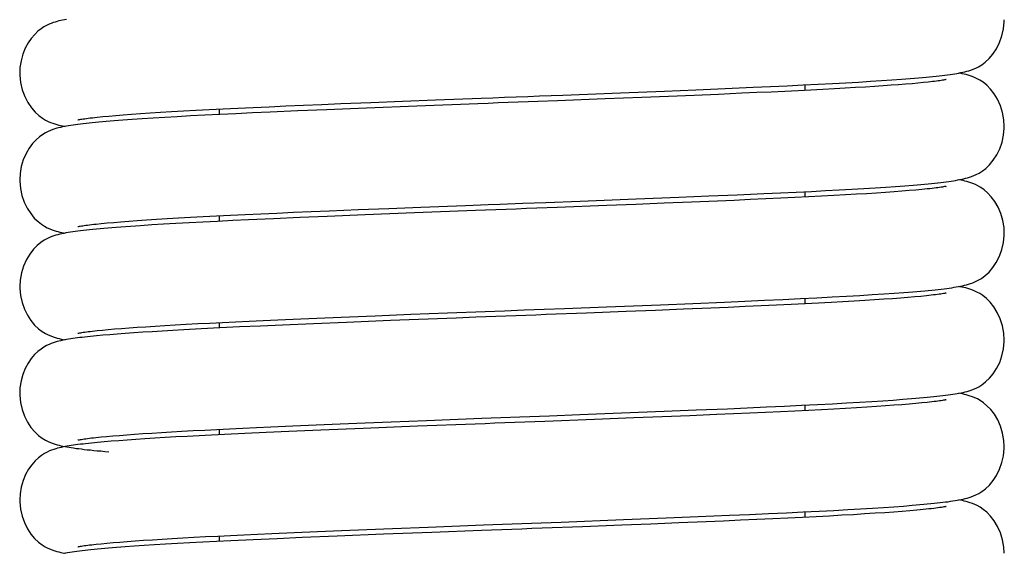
# Model space of a CAD drawing. Extents: x -559 to 3265, y -113 to 867.
# Tile 10 of 69: x 2754 to 2777, y 454 to 467. Entities that reach past the tile are written whole.
import ezdxf

# ---------------------------------------------------------------- set-up
doc = ezdxf.new("R2010")
doc.units = 0
doc.header["$LTSCALE"] = 2
doc.header["$MEASUREMENT"] = 0
doc.layers.get('0').update_dxf_attribs({"linetype": 'CONTINUOUS'})

msp = doc.modelspace()

# ---------------------------------------------------------------- linework, layer by layer
at = {"color": 7, "linetype": 'Continuous'}
for p, q in [((2771.117, 465.109), (2771.501, 465.127)), ((2771.501, 465.127), (2771.867, 465.145)), ((2771.867, 465.145), (2772.214, 465.162)), ((2771.904, 465.147), (2771.904, 465.021)), ((2772.214, 465.162), (2772.542, 465.179)), ((2772.542, 465.179), (2772.851, 465.196)), ((2772.851, 465.196), (2773.143, 465.213)), ((2773.143, 465.213), (2773.416, 465.23)), ((2773.416, 465.23), (2773.672, 465.246)), ((2773.709, 465.125), (2773.511, 465.111)), ((2773.672, 465.246), (2773.91, 465.262)), ((2773.894, 465.138), (2773.709, 465.125)), ((2774.067, 465.15), (2773.894, 465.138)), ((2773.91, 465.262), (2774.132, 465.278)), ((2774.228, 465.163), (2774.067, 465.15)), ((2774.132, 465.278), (2774.337, 465.294)), ((2774.377, 465.175), (2774.228, 465.163)), ((2774.337, 465.294), (2774.434, 465.302)), ((2774.513, 465.188), (2774.377, 465.175)), ((2774.638, 465.199), (2774.513, 465.188)), ((2774.75, 465.211), (2774.638, 465.199)), ((2766.328, 464.913), (2767.652, 464.964)), ((2767.652, 464.964), (2768.666, 465.004)), ((2768.666, 465.004), (2769.389, 465.034)), ((2769.35, 464.906), (2768.762, 464.881)), ((2769.914, 464.929), (2769.35, 464.906)), ((2769.389, 465.034), (2770.072, 465.062)), ((2770.452, 464.953), (2769.914, 464.929)), ((2770.072, 465.062), (2770.713, 465.091)), ((2770.796, 464.968), (2770.452, 464.953)), ((2770.713, 465.091), (2771.117, 465.109)), ((2771.127, 464.983), (2770.796, 464.968)), ((2771.445, 464.998), (2771.127, 464.983)), ((2771.751, 465.013), (2771.445, 464.998)), ((2772.043, 465.028), (2771.751, 465.013)), ((2772.322, 465.042), (2772.043, 465.028)), ((2772.587, 465.056), (2772.322, 465.042)), ((2772.838, 465.07), (2772.587, 465.056)), ((2773.075, 465.084), (2772.838, 465.07)), ((2773.3, 465.098), (2773.075, 465.084)), ((2773.511, 465.111), (2773.3, 465.098)), ((2759.941, 464.662), (2760.345, 464.679)), ((2760.345, 464.679), (2760.767, 464.697)), ((2760.767, 464.697), (2761.207, 464.715)), ((2761.207, 464.715), (2761.9, 464.743)), ((2761.9, 464.743), (2762.631, 464.772)), ((2762.631, 464.772), (2763.393, 464.802)), ((2767.305, 464.824), (2766.203, 464.782)), ((2768.151, 464.857), (2767.305, 464.824)), ((2768.762, 464.881), (2768.151, 464.857)), ((2755.862, 464.429), (2756.02, 464.443)), ((2756.02, 464.443), (2756.193, 464.456)), ((2756.193, 464.456), (2756.383, 464.471)), ((2756.383, 464.471), (2756.589, 464.485)), ((2756.589, 464.485), (2756.812, 464.5)), ((2756.812, 464.5), (2757.051, 464.515)), ((2757.051, 464.515), (2757.306, 464.531)), ((2757.306, 464.531), (2757.579, 464.546)), ((2757.579, 464.546), (2757.867, 464.562)), ((2758.069, 464.447), (2757.741, 464.43)), ((2757.867, 464.562), (2758.172, 464.578)), ((2758.417, 464.465), (2758.069, 464.447)), ((2758.172, 464.578), (2758.493, 464.594)), ((2758.404, 464.59), (2758.404, 464.464)), ((2758.786, 464.483), (2758.417, 464.465)), ((2758.493, 464.594), (2758.83, 464.611)), ((2759.173, 464.501), (2758.786, 464.483)), ((2758.83, 464.611), (2759.184, 464.627)), ((2759.578, 464.519), (2759.173, 464.501)), ((2759.184, 464.627), (2759.554, 464.644)), ((2759.554, 464.644), (2759.941, 464.662)), ((2760.215, 464.547), (2759.578, 464.519)), ((2760.88, 464.575), (2760.215, 464.547)), ((2761.796, 464.612), (2760.88, 464.575)), ((2762.963, 464.658), (2761.796, 464.612)), ((2755.593, 464.403), (2755.72, 464.416)), ((2755.72, 464.416), (2755.862, 464.429)), ((2755.98, 464.317), (2755.796, 464.302)), ((2756.179, 464.333), (2755.98, 464.317)), ((2756.395, 464.348), (2756.179, 464.333)), ((2756.628, 464.364), (2756.395, 464.348)), ((2756.878, 464.38), (2756.628, 464.364)), ((2757.147, 464.396), (2756.878, 464.38)), ((2757.434, 464.413), (2757.147, 464.396)), ((2757.741, 464.43), (2757.434, 464.413)), ((2770.347, 462.613), (2770.958, 462.64)), ((2770.958, 462.64), (2771.342, 462.658)), ((2771.342, 462.658), (2771.708, 462.675)), ((2771.708, 462.675), (2772.055, 462.692)), ((2771.904, 462.685), (2771.904, 462.559)), ((2772.055, 462.692), (2772.384, 462.709)), ((2772.384, 462.709), (2772.696, 462.726)), ((2772.696, 462.726), (2772.989, 462.742)), ((2773.095, 462.624), (2772.841, 462.609)), ((2772.989, 462.742), (2773.266, 462.759)), ((2773.334, 462.638), (2773.095, 462.624)), ((2773.266, 462.759), (2773.526, 462.775)), ((2773.558, 462.653), (2773.334, 462.638)), ((2773.526, 462.775), (2773.769, 462.791)), ((2773.768, 462.667), (2773.558, 462.653)), ((2773.963, 462.681), (2773.768, 462.667)), ((2773.769, 462.791), (2773.996, 462.806)), ((2774.145, 462.695), (2773.963, 462.681)), ((2773.996, 462.806), (2774.207, 462.822)), ((2774.311, 462.708), (2774.145, 462.695)), ((2774.207, 462.822), (2774.402, 462.837)), ((2774.464, 462.721), (2774.311, 462.708)), ((2774.603, 462.734), (2774.464, 462.721)), ((2774.727, 462.747), (2774.603, 462.734)), ((2766.728, 462.467), (2768.018, 462.517)), ((2768.662, 462.416), (2768.011, 462.39)), ((2768.018, 462.517), (2768.999, 462.556)), ((2769.29, 462.441), (2768.662, 462.416)), ((2768.999, 462.556), (2769.694, 462.585)), ((2769.891, 462.467), (2769.29, 462.441)), ((2769.694, 462.585), (2770.347, 462.613)), ((2770.277, 462.483), (2769.891, 462.467)), ((2770.648, 462.5), (2770.277, 462.483)), ((2771.006, 462.516), (2770.648, 462.5)), ((2771.349, 462.532), (2771.006, 462.516)), ((2771.677, 462.548), (2771.349, 462.532)), ((2771.99, 462.563), (2771.677, 462.548)), ((2772.289, 462.579), (2771.99, 462.563)), ((2772.572, 462.594), (2772.289, 462.579)), ((2772.841, 462.609), (2772.572, 462.594)), ((2759.004, 462.157), (2759.36, 462.174)), ((2759.36, 462.174), (2759.731, 462.191)), ((2759.731, 462.191), (2760.119, 462.208)), ((2760.119, 462.208), (2760.524, 462.225)), ((2760.524, 462.225), (2760.946, 462.243)), ((2760.946, 462.243), (2761.611, 462.27)), ((2761.611, 462.27), (2762.316, 462.298)), ((2762.904, 462.194), (2761.766, 462.149)), ((2762.316, 462.298), (2763.054, 462.327)), ((2763.054, 462.327), (2764.08, 462.366)), ((2767.341, 462.364), (2766.192, 462.319)), ((2768.011, 462.39), (2767.341, 462.364)), ((2755.566, 461.938), (2755.686, 461.951)), ((2755.686, 461.951), (2755.821, 461.964)), ((2755.821, 461.964), (2755.972, 461.977)), ((2755.972, 461.977), (2756.137, 461.99)), ((2756.137, 461.99), (2756.319, 462.004)), ((2756.319, 462.004), (2756.516, 462.018)), ((2756.516, 462.018), (2756.729, 462.033)), ((2756.729, 462.033), (2756.958, 462.048)), ((2756.958, 462.048), (2757.203, 462.063)), ((2757.405, 461.949), (2757.117, 461.933)), ((2757.203, 462.063), (2757.464, 462.078)), ((2757.708, 461.966), (2757.405, 461.949)), ((2757.464, 462.078), (2757.74, 462.093)), ((2758.028, 461.983), (2757.708, 461.966)), ((2757.74, 462.093), (2758.033, 462.109)), ((2758.364, 462), (2758.028, 461.983)), ((2758.033, 462.109), (2758.341, 462.125)), ((2758.341, 462.125), (2758.665, 462.141)), ((2758.715, 462.017), (2758.364, 462)), ((2758.404, 462.128), (2758.404, 462.002)), ((2758.665, 462.141), (2759.004, 462.157)), ((2759.081, 462.035), (2758.715, 462.017)), ((2759.656, 462.061), (2759.081, 462.035)), ((2760.26, 462.087), (2759.656, 462.061)), ((2760.891, 462.114), (2760.26, 462.087)), ((2761.766, 462.149), (2760.891, 462.114)), ((2755.932, 461.852), (2755.836, 461.844)), ((2756.356, 461.884), (2756.136, 461.868)), ((2756.593, 461.9), (2756.356, 461.884)), ((2756.847, 461.916), (2756.593, 461.9)), ((2757.117, 461.933), (2756.847, 461.916)), ((2773.966, 460.343), (2774.188, 460.359)), ((2769.326, 460.108), (2770.055, 460.138)), ((2770.055, 460.138), (2770.523, 460.159)), ((2770.523, 460.159), (2770.972, 460.179)), ((2770.972, 460.179), (2771.399, 460.198)), ((2771.399, 460.198), (2771.802, 460.218)), ((2771.802, 460.218), (2772.181, 460.237)), ((2771.904, 460.223), (2771.904, 460.097)), ((2772.181, 460.237), (2772.536, 460.256)), ((2772.509, 460.129), (2772.22, 460.113)), ((2772.783, 460.144), (2772.509, 460.129)), ((2772.536, 460.256), (2772.868, 460.274)), ((2773.042, 460.159), (2772.783, 460.144)), ((2772.868, 460.274), (2773.176, 460.292)), ((2773.285, 460.173), (2773.042, 460.159)), ((2773.176, 460.292), (2773.461, 460.309)), ((2773.513, 460.188), (2773.285, 460.173)), ((2773.461, 460.309), (2773.723, 460.326)), ((2773.727, 460.202), (2773.513, 460.188)), ((2773.723, 460.326), (2773.966, 460.343)), ((2773.926, 460.216), (2773.727, 460.202)), ((2774.111, 460.23), (2773.926, 460.216)), ((2774.282, 460.244), (2774.111, 460.23)), ((2774.438, 460.257), (2774.282, 460.244)), ((2774.58, 460.27), (2774.438, 460.257)), ((2774.708, 460.283), (2774.58, 460.27)), ((2766.367, 459.991), (2767.332, 460.028)), ((2767.788, 459.919), (2766.871, 459.884)), ((2767.332, 460.028), (2768.578, 460.077)), ((2768.46, 459.946), (2767.788, 459.919)), ((2769.111, 459.972), (2768.46, 459.946)), ((2768.578, 460.077), (2769.326, 460.108)), ((2769.738, 459.998), (2769.111, 459.972)), ((2770.139, 460.015), (2769.738, 459.998)), ((2770.526, 460.032), (2770.139, 460.015)), ((2770.898, 460.049), (2770.526, 460.032)), ((2771.253, 460.066), (2770.898, 460.049)), ((2771.592, 460.082), (2771.253, 460.066)), ((2771.914, 460.098), (2771.592, 460.082)), ((2772.22, 460.113), (2771.914, 460.098)), ((2758.478, 459.67), (2758.78, 459.685)), ((2758.78, 459.685), (2759.094, 459.7)), ((2759.094, 459.7), (2759.421, 459.715)), ((2759.421, 459.715), (2759.759, 459.73)), ((2759.759, 459.73), (2760.286, 459.753)), ((2760.286, 459.753), (2760.837, 459.776)), ((2760.837, 459.776), (2761.409, 459.8)), ((2762.351, 459.711), (2761.339, 459.67)), ((2761.409, 459.8), (2762.002, 459.824)), ((2762.002, 459.824), (2762.82, 459.856)), ((2763.869, 459.77), (2762.351, 459.711)), ((2762.82, 459.856), (2763.666, 459.889)), ((2755.588, 459.479), (2755.71, 459.491)), ((2755.71, 459.491), (2755.844, 459.504)), ((2755.844, 459.504), (2755.991, 459.517)), ((2755.991, 459.517), (2756.152, 459.53)), ((2756.152, 459.53), (2756.326, 459.543)), ((2756.326, 459.543), (2756.513, 459.556)), ((2756.513, 459.556), (2756.713, 459.57)), ((2756.86, 459.455), (2756.641, 459.441)), ((2756.713, 459.57), (2756.926, 459.584)), ((2757.09, 459.469), (2756.86, 459.455)), ((2756.926, 459.584), (2757.153, 459.598)), ((2757.332, 459.483), (2757.09, 459.469)), ((2757.153, 459.598), (2757.392, 459.612)), ((2757.585, 459.498), (2757.332, 459.483)), ((2757.392, 459.612), (2757.645, 459.626)), ((2757.987, 459.519), (2757.585, 459.498)), ((2757.645, 459.626), (2757.91, 459.641)), ((2757.91, 459.641), (2758.187, 459.655)), ((2758.415, 459.541), (2757.987, 459.519)), ((2758.187, 459.655), (2758.478, 459.67)), ((2758.404, 459.666), (2758.404, 459.54)), ((2758.87, 459.563), (2758.415, 459.541)), ((2759.352, 459.585), (2758.87, 459.563)), ((2759.86, 459.608), (2759.352, 459.585)), ((2760.577, 459.639), (2759.86, 459.608)), ((2761.339, 459.67), (2760.577, 459.639)), ((2755.573, 459.358), (2755.435, 459.345)), ((2755.723, 459.372), (2755.573, 459.358)), ((2755.883, 459.386), (2755.723, 459.372)), ((2756.055, 459.4), (2755.883, 459.386)), ((2756.239, 459.413), (2756.055, 459.4)), ((2756.434, 459.427), (2756.239, 459.413)), ((2756.641, 459.441), (2756.434, 459.427)), ((2773.448, 457.846), (2773.706, 457.863)), ((2773.706, 457.863), (2773.944, 457.879)), ((2773.944, 457.879), (2774.164, 457.895)), ((2774.164, 457.895), (2774.366, 457.911)), ((2774.366, 457.911), (2774.461, 457.919)), ((2768.665, 457.619), (2769.402, 457.649)), ((2769.402, 457.649), (2770.119, 457.679)), ((2770.119, 457.679), (2770.578, 457.699)), ((2770.578, 457.699), (2771.018, 457.719)), ((2771.018, 457.719), (2771.436, 457.738)), ((2771.436, 457.738), (2771.829, 457.757)), ((2771.992, 457.64), (2771.677, 457.624)), ((2771.829, 457.757), (2772.199, 457.776)), ((2771.904, 457.761), (2771.904, 457.635)), ((2772.291, 457.655), (2771.992, 457.64)), ((2772.199, 457.776), (2772.545, 457.794)), ((2772.574, 457.67), (2772.291, 457.655)), ((2772.545, 457.794), (2772.868, 457.812)), ((2772.842, 457.685), (2772.574, 457.67)), ((2773.095, 457.7), (2772.842, 457.685)), ((2772.868, 457.812), (2773.169, 457.829)), ((2773.333, 457.715), (2773.095, 457.7)), ((2773.169, 457.829), (2773.448, 457.846)), ((2773.557, 457.729), (2773.333, 457.715)), ((2773.766, 457.743), (2773.557, 457.729)), ((2773.96, 457.757), (2773.766, 457.743)), ((2774.141, 457.771), (2773.96, 457.757)), ((2774.308, 457.784), (2774.141, 457.771)), ((2774.461, 457.797), (2774.308, 457.784)), ((2774.6, 457.81), (2774.461, 457.797)), ((2774.725, 457.823), (2774.6, 457.81)), ((2762.365, 457.376), (2763.184, 457.408)), ((2766.716, 457.543), (2767.678, 457.58)), ((2767.96, 457.464), (2767.059, 457.429)), ((2767.678, 457.58), (2768.665, 457.619)), ((2768.618, 457.49), (2767.96, 457.464)), ((2769.255, 457.516), (2768.618, 457.49)), ((2769.867, 457.542), (2769.255, 457.516)), ((2770.259, 457.559), (2769.867, 457.542)), ((2770.636, 457.576), (2770.259, 457.559)), ((2770.999, 457.592), (2770.636, 457.576)), ((2771.346, 457.608), (2770.999, 457.592)), ((2771.677, 457.624), (2771.346, 457.608)), ((2757.802, 457.173), (2758.07, 457.187)), ((2758.07, 457.187), (2758.351, 457.202)), ((2758.351, 457.202), (2758.644, 457.216)), ((2758.404, 457.204), (2758.404, 457.079)), ((2758.644, 457.216), (2758.948, 457.231)), ((2758.948, 457.231), (2759.264, 457.246)), ((2759.264, 457.246), (2759.591, 457.261)), ((2759.591, 457.261), (2760.103, 457.283)), ((2760.745, 457.184), (2760.01, 457.153)), ((2760.103, 457.283), (2760.637, 457.306)), ((2760.637, 457.306), (2761.194, 457.329)), ((2761.724, 457.224), (2760.745, 457.184)), ((2761.194, 457.329), (2761.77, 457.353)), ((2762.979, 457.274), (2761.724, 457.224)), ((2761.77, 457.353), (2762.365, 457.376)), ((2755.563, 457.015), (2755.679, 457.027)), ((2755.679, 457.027), (2755.808, 457.039)), ((2755.808, 457.039), (2755.95, 457.051)), ((2755.95, 457.051), (2756.105, 457.064)), ((2756.28, 456.955), (2756.091, 456.941)), ((2756.105, 457.064), (2756.272, 457.077)), ((2756.272, 457.077), (2756.453, 457.09)), ((2756.48, 456.969), (2756.28, 456.955)), ((2756.453, 457.09), (2756.646, 457.104)), ((2756.693, 456.983), (2756.48, 456.969)), ((2756.646, 457.104), (2756.852, 457.117)), ((2756.918, 456.997), (2756.693, 456.983)), ((2756.852, 457.117), (2757.07, 457.131)), ((2757.155, 457.011), (2756.918, 456.997)), ((2757.07, 457.131), (2757.302, 457.145)), ((2757.404, 457.026), (2757.155, 457.011)), ((2757.302, 457.145), (2757.545, 457.159)), ((2757.665, 457.04), (2757.404, 457.026)), ((2757.545, 457.159), (2757.802, 457.173)), ((2758.08, 457.062), (2757.665, 457.04)), ((2758.522, 457.084), (2758.08, 457.062)), ((2758.991, 457.107), (2758.522, 457.084)), ((2759.487, 457.13), (2758.991, 457.107)), ((2760.01, 457.153), (2759.487, 457.13)), ((2755.598, 456.899), (2755.456, 456.885)), ((2755.75, 456.913), (2755.598, 456.899)), ((2755.915, 456.927), (2755.75, 456.913)), ((2756.091, 456.941), (2755.915, 456.927)), ((2772.896, 455.352), (2773.192, 455.369)), ((2773.192, 455.369), (2773.467, 455.386)), ((2773.467, 455.386), (2773.722, 455.402)), ((2773.722, 455.402), (2773.958, 455.418)), ((2773.958, 455.418), (2774.176, 455.434)), ((2774.176, 455.434), (2774.376, 455.45)), ((2774.376, 455.45), (2774.47, 455.458)), ((2767.721, 455.12), (2768.71, 455.159)), ((2768.71, 455.159), (2769.449, 455.189)), ((2769.449, 455.189), (2770.167, 455.219)), ((2770.167, 455.219), (2770.626, 455.24)), ((2770.626, 455.24), (2771.065, 455.259)), ((2771.165, 455.138), (2770.802, 455.121)), ((2771.065, 455.259), (2771.48, 455.279)), ((2771.515, 455.154), (2771.165, 455.138)), ((2771.48, 455.279), (2771.87, 455.298)), ((2771.848, 455.171), (2771.515, 455.154)), ((2772.167, 455.187), (2771.848, 455.171)), ((2771.87, 455.298), (2772.236, 455.316)), ((2771.904, 455.299), (2771.904, 455.174)), ((2772.47, 455.203), (2772.167, 455.187)), ((2772.236, 455.316), (2772.577, 455.334)), ((2772.757, 455.219), (2772.47, 455.203)), ((2772.577, 455.334), (2772.896, 455.352)), ((2773.029, 455.234), (2772.757, 455.219)), ((2773.284, 455.25), (2773.029, 455.234)), ((2773.524, 455.265), (2773.284, 455.25)), ((2773.749, 455.28), (2773.524, 455.265)), ((2773.957, 455.295), (2773.749, 455.28)), ((2774.149, 455.31), (2773.957, 455.295)), ((2774.326, 455.324), (2774.149, 455.31)), ((2774.487, 455.338), (2774.326, 455.324)), ((2761.805, 454.892), (2762.401, 454.916)), ((2762.401, 454.916), (2763.222, 454.948)), ((2766.29, 455.065), (2767.721, 455.12)), ((2767.687, 454.992), (2766.776, 454.956)), ((2768.354, 455.018), (2767.687, 454.992)), ((2769.002, 455.044), (2768.354, 455.018)), ((2769.629, 455.07), (2769.002, 455.044)), ((2770.032, 455.087), (2769.629, 455.07)), ((2770.424, 455.104), (2770.032, 455.087)), ((2770.802, 455.121), (2770.424, 455.104)), ((2757.085, 454.67), (2757.318, 454.684)), ((2757.318, 454.684), (2757.563, 454.698)), ((2757.563, 454.698), (2757.82, 454.712)), ((2757.82, 454.712), (2758.09, 454.727)), ((2758.09, 454.727), (2758.372, 454.741)), ((2758.372, 454.741), (2758.666, 454.756)), ((2758.404, 454.743), (2758.404, 454.617)), ((2758.666, 454.756), (2758.972, 454.77)), ((2758.972, 454.77), (2759.29, 454.785)), ((2759.739, 454.679), (2759.19, 454.654)), ((2759.29, 454.785), (2759.618, 454.8)), ((2759.618, 454.8), (2760.132, 454.823)), ((2760.315, 454.704), (2759.739, 454.679)), ((2760.132, 454.823), (2760.668, 454.846)), ((2761.123, 454.738), (2760.315, 454.704)), ((2760.668, 454.846), (2761.226, 454.869)), ((2762.189, 454.781), (2761.123, 454.738)), ((2761.226, 454.869), (2761.805, 454.892)), ((2763.303, 454.824), (2762.189, 454.781)), ((2755.569, 454.553), (2755.686, 454.565)), ((2755.85, 454.46), (2755.68, 454.445)), ((2755.686, 454.565), (2755.816, 454.578)), ((2755.816, 454.578), (2755.959, 454.59)), ((2756.034, 454.474), (2755.85, 454.46)), ((2755.959, 454.59), (2756.115, 454.603)), ((2756.232, 454.489), (2756.034, 454.474)), ((2756.115, 454.603), (2756.283, 454.616)), ((2756.444, 454.504), (2756.232, 454.489)), ((2756.283, 454.616), (2756.464, 454.63)), ((2756.671, 454.52), (2756.444, 454.504)), ((2756.464, 454.63), (2756.659, 454.643)), ((2756.659, 454.643), (2756.866, 454.656)), ((2756.913, 454.535), (2756.671, 454.52)), ((2756.866, 454.656), (2757.085, 454.67)), ((2757.169, 454.55), (2756.913, 454.535)), ((2757.44, 454.566), (2757.169, 454.55)), ((2757.727, 454.582), (2757.44, 454.566)), ((2758.027, 454.598), (2757.727, 454.582)), ((2758.342, 454.614), (2758.027, 454.598)), ((2758.671, 454.63), (2758.342, 454.614)), ((2759.19, 454.654), (2758.671, 454.63))]:
    msp.add_line(p, q, dxfattribs=at)
for points in [[(2754.882, 466.657), (2754.837, 466.649), (2754.793, 466.64), (2754.75, 466.631), (2754.707, 466.621), (2754.665, 466.61), (2754.622, 466.597), (2754.577, 466.583), (2754.53, 466.566), (2754.48, 466.545), (2754.424, 466.519), (2754.363, 466.484), (2754.297, 466.441), (2754.226, 466.384), (2754.15, 466.311), (2754.072, 466.22), (2754, 466.114), (2753.934, 465.991), (2753.878, 465.854), (2753.836, 465.705), (2753.811, 465.548), (2753.804, 465.421)], [(2774.434, 465.302), (2774.526, 465.31), (2774.615, 465.317), (2774.7, 465.325), (2774.781, 465.333), (2774.858, 465.341), (2774.932, 465.348), (2775.003, 465.356), (2775.07, 465.364), (2775.134, 465.372), (2775.195, 465.38), (2775.253, 465.388), (2775.308, 465.396), (2775.361, 465.404), (2775.411, 465.412), (2775.459, 465.421), (2775.505, 465.43), (2775.55, 465.44), (2775.594, 465.45), (2775.64, 465.462), (2775.686, 465.475), (2775.734, 465.49), (2775.788, 465.51), (2775.846, 465.535), (2775.909, 465.567), (2775.982, 465.611), (2776.066, 465.674), (2776.155, 465.757), (2776.241, 465.859), (2776.322, 465.981), (2776.393, 466.122), (2776.448, 466.275), (2776.486, 466.437), (2776.503, 466.605), (2776.504, 466.651)], [(2753.804, 465.42), (2753.805, 465.373), (2753.823, 465.201), (2753.862, 465.037), (2753.919, 464.882), (2753.992, 464.74), (2754.074, 464.619), (2754.159, 464.52), (2754.246, 464.44), (2754.327, 464.379), (2754.398, 464.336), (2754.46, 464.305), (2754.516, 464.281), (2754.568, 464.261), (2754.615, 464.246), (2754.66, 464.233), (2754.704, 464.221), (2754.748, 464.211), (2754.792, 464.201), (2754.837, 464.192), (2754.85, 464.19)], [(2776.504, 464.19), (2776.495, 464.34), (2776.464, 464.508), (2776.414, 464.668), (2776.346, 464.816), (2776.269, 464.944), (2776.185, 465.051), (2776.098, 465.139), (2776.016, 465.207), (2775.943, 465.255), (2775.878, 465.29), (2775.819, 465.318), (2775.764, 465.34), (2775.716, 465.357), (2775.669, 465.372), (2775.623, 465.384), (2775.578, 465.395), (2775.533, 465.406), (2775.486, 465.415), (2775.457, 465.421)], [(2775.164, 465.27), (2775.162, 465.269), (2775.154, 465.268), (2775.14, 465.265), (2775.122, 465.261), (2775.101, 465.257), (2775.076, 465.253), (2775.047, 465.249), (2775.014, 465.244), (2774.978, 465.239), (2774.939, 465.233), (2774.896, 465.228), (2774.851, 465.222), (2774.802, 465.217), (2774.75, 465.211)], [(2764.982, 464.862), (2765.52, 464.882), (2765.79, 464.893), (2766.328, 464.913)], [(2765.294, 464.747), (2764.833, 464.73), (2764.601, 464.721), (2764.368, 464.712), (2762.963, 464.658)], [(2763.393, 464.802), (2764.446, 464.842), (2764.713, 464.852), (2764.982, 464.862)], [(2766.203, 464.782), (2765.751, 464.764), (2765.524, 464.756), (2765.294, 464.747)], [(2755.796, 464.302), (2755.71, 464.295), (2755.628, 464.287), (2755.549, 464.28), (2755.474, 464.272), (2755.402, 464.265), (2755.333, 464.257), (2755.268, 464.25), (2755.205, 464.243), (2755.145, 464.235), (2755.089, 464.228), (2755.034, 464.22), (2754.982, 464.212), (2754.932, 464.204), (2754.883, 464.196), (2754.836, 464.187), (2754.791, 464.178), (2754.746, 464.168), (2754.702, 464.158), (2754.658, 464.146), (2754.613, 464.133), (2754.565, 464.117), (2754.516, 464.099), (2754.461, 464.075), (2754.4, 464.044), (2754.334, 464.005), (2754.262, 463.953), (2754.182, 463.883), (2754.1, 463.794), (2754.022, 463.687), (2753.95, 463.563), (2753.888, 463.421), (2753.841, 463.267), (2753.813, 463.105), (2753.804, 462.959)], [(2755.144, 464.341), (2755.145, 464.341), (2755.154, 464.343), (2755.168, 464.346), (2755.187, 464.349), (2755.21, 464.354), (2755.237, 464.358), (2755.268, 464.363), (2755.303, 464.368), (2755.342, 464.374), (2755.385, 464.379), (2755.431, 464.385), (2755.481, 464.391), (2755.535, 464.397), (2755.593, 464.403)], [(2774.402, 462.837), (2774.494, 462.845), (2774.582, 462.853), (2774.667, 462.86), (2774.748, 462.868), (2774.825, 462.875), (2774.899, 462.883), (2774.97, 462.891), (2775.038, 462.898), (2775.102, 462.906), (2775.163, 462.914), (2775.222, 462.921), (2775.278, 462.929), (2775.331, 462.937), (2775.381, 462.945), (2775.43, 462.954), (2775.476, 462.962), (2775.522, 462.972), (2775.566, 462.981), (2775.609, 462.992), (2775.653, 463.004), (2775.699, 463.017), (2775.747, 463.033), (2775.8, 463.054), (2775.858, 463.079), (2775.922, 463.112), (2775.994, 463.157), (2776.077, 463.222), (2776.165, 463.306), (2776.25, 463.409), (2776.329, 463.531), (2776.398, 463.672), (2776.452, 463.824), (2776.487, 463.984), (2776.503, 464.151), (2776.504, 464.19)], [(2753.804, 462.959), (2753.805, 462.924), (2753.82, 462.756), (2753.856, 462.594), (2753.91, 462.441), (2753.98, 462.3), (2754.058, 462.179), (2754.141, 462.077), (2754.227, 461.994), (2754.308, 461.931), (2754.379, 461.886), (2754.441, 461.853), (2754.498, 461.827), (2754.551, 461.806), (2754.597, 461.79), (2754.642, 461.776), (2754.687, 461.764), (2754.729, 461.753), (2754.773, 461.744), (2754.817, 461.734), (2754.85, 461.728)], [(2776.503, 461.728), (2776.497, 461.857), (2776.469, 462.023), (2776.423, 462.18), (2776.36, 462.328), (2776.285, 462.457), (2776.204, 462.567), (2776.119, 462.658), (2776.036, 462.729), (2775.963, 462.781), (2775.897, 462.819), (2775.837, 462.848), (2775.782, 462.872), (2775.733, 462.889), (2775.686, 462.905), (2775.641, 462.918), (2775.597, 462.929), (2775.554, 462.939), (2775.509, 462.949), (2775.463, 462.958), (2775.458, 462.959)], [(2775.156, 462.806), (2775.16, 462.807), (2775.166, 462.809), (2775.164, 462.808), (2775.157, 462.806), (2775.145, 462.804), (2775.127, 462.8), (2775.105, 462.796), (2775.078, 462.792), (2775.048, 462.787), (2775.013, 462.782), (2774.975, 462.776), (2774.932, 462.771), (2774.886, 462.765), (2774.837, 462.759), (2774.784, 462.753), (2774.727, 462.747)], [(2764.08, 462.366), (2764.606, 462.386), (2764.87, 462.396), (2765.401, 462.416)], [(2765.401, 462.416), (2765.668, 462.426), (2765.933, 462.436), (2766.728, 462.467)], [(2766.192, 462.319), (2765.724, 462.302), (2765.489, 462.293), (2765.253, 462.284), (2765.017, 462.275), (2764.781, 462.266), (2764.545, 462.257), (2764.309, 462.248), (2762.904, 462.194)], [(2755.836, 461.844), (2755.745, 461.836), (2755.657, 461.828), (2755.573, 461.82), (2755.493, 461.812), (2755.416, 461.805), (2755.343, 461.797), (2755.274, 461.789), (2755.208, 461.781), (2755.145, 461.773), (2755.085, 461.765), (2755.028, 461.757), (2754.973, 461.749), (2754.921, 461.741), (2754.871, 461.732), (2754.822, 461.723), (2754.776, 461.713), (2754.73, 461.703), (2754.686, 461.692), (2754.64, 461.679), (2754.593, 461.665), (2754.544, 461.648), (2754.49, 461.626), (2754.43, 461.598), (2754.366, 461.563), (2754.293, 461.514), (2754.209, 461.446), (2754.12, 461.355), (2754.036, 461.246), (2753.959, 461.117), (2753.892, 460.969), (2753.843, 460.809), (2753.813, 460.642), (2753.805, 460.497)], [(2755.142, 461.878), (2755.143, 461.879), (2755.15, 461.88), (2755.163, 461.883), (2755.18, 461.886), (2755.201, 461.89), (2755.227, 461.895), (2755.257, 461.899), (2755.29, 461.904), (2755.327, 461.91), (2755.368, 461.915), (2755.412, 461.921), (2755.459, 461.926), (2755.511, 461.932), (2755.566, 461.938)], [(2756.136, 461.868), (2756.032, 461.86), (2755.932, 461.852)], [(2774.393, 460.375), (2774.488, 460.383), (2774.58, 460.391), (2774.668, 460.399), (2774.751, 460.406), (2774.831, 460.414), (2774.907, 460.422), (2774.98, 460.43), (2775.049, 460.438), (2775.114, 460.446), (2775.177, 460.454), (2775.236, 460.462), (2775.292, 460.47), (2775.346, 460.478), (2775.396, 460.486), (2775.445, 460.495), (2775.493, 460.504), (2775.538, 460.513), (2775.583, 460.524), (2775.63, 460.535), (2775.677, 460.549), (2775.726, 460.564), (2775.781, 460.584), (2775.84, 460.609), (2775.903, 460.641), (2775.977, 460.684), (2776.062, 460.747), (2776.151, 460.831), (2776.238, 460.933), (2776.319, 461.054), (2776.391, 461.195), (2776.447, 461.349), (2776.485, 461.51), (2776.502, 461.677), (2776.503, 461.728)], [(2753.805, 460.497), (2753.805, 460.452), (2753.822, 460.286), (2753.859, 460.125), (2753.913, 459.973), (2753.984, 459.832), (2754.063, 459.71), (2754.149, 459.607), (2754.239, 459.523), (2754.323, 459.459), (2754.397, 459.414), (2754.461, 459.382), (2754.519, 459.356), (2754.574, 459.336), (2754.623, 459.32), (2754.67, 459.307), (2754.716, 459.295), (2754.76, 459.285), (2754.805, 459.275), (2754.85, 459.266)], [(2774.188, 460.359), (2774.293, 460.367), (2774.393, 460.375)], [(2776.503, 459.266), (2776.494, 459.421), (2776.462, 459.59), (2776.411, 459.75), (2776.343, 459.899), (2776.264, 460.027), (2776.18, 460.133), (2776.092, 460.221), (2776.009, 460.288), (2775.936, 460.335), (2775.872, 460.37), (2775.812, 460.397), (2775.758, 460.419), (2775.709, 460.436), (2775.662, 460.45), (2775.616, 460.463), (2775.571, 460.474), (2775.526, 460.484), (2775.479, 460.493), (2775.458, 460.497)], [(2775.158, 460.344), (2775.161, 460.345), (2775.166, 460.347), (2775.163, 460.346), (2775.155, 460.344), (2775.142, 460.341), (2775.123, 460.338), (2775.099, 460.333), (2775.072, 460.329), (2775.04, 460.324), (2775.004, 460.319), (2774.964, 460.313), (2774.92, 460.307), (2774.873, 460.302), (2774.821, 460.296), (2774.767, 460.289), (2774.708, 460.283)], [(2763.666, 459.889), (2764.537, 459.922), (2764.759, 459.93), (2764.983, 459.939)], [(2764.983, 459.939), (2765.436, 459.956), (2765.666, 459.964), (2765.897, 459.973), (2766.367, 459.991)], [(2766.871, 459.884), (2765.94, 459.848), (2765.707, 459.839), (2765.474, 459.83), (2765.242, 459.822), (2765.01, 459.813), (2764.779, 459.804), (2764.549, 459.795), (2764.321, 459.787), (2763.869, 459.77)], [(2755.143, 459.417), (2755.145, 459.417), (2755.154, 459.42), (2755.169, 459.423), (2755.188, 459.426), (2755.211, 459.43), (2755.239, 459.435), (2755.27, 459.44), (2755.305, 459.445), (2755.344, 459.45), (2755.386, 459.456), (2755.431, 459.461), (2755.48, 459.467), (2755.533, 459.473), (2755.588, 459.479)], [(2755.435, 459.345), (2755.37, 459.338), (2755.307, 459.331), (2755.247, 459.324), (2755.189, 459.317), (2755.134, 459.31), (2755.081, 459.303), (2755.03, 459.296), (2754.98, 459.288), (2754.932, 459.281), (2754.886, 459.273), (2754.84, 459.264), (2754.796, 459.256), (2754.752, 459.246), (2754.709, 459.236), (2754.666, 459.225), (2754.623, 459.212), (2754.577, 459.198), (2754.53, 459.18), (2754.48, 459.16), (2754.424, 459.133), (2754.363, 459.099), (2754.296, 459.055), (2754.225, 458.999), (2754.149, 458.925), (2754.072, 458.835), (2754, 458.728), (2753.934, 458.606), (2753.878, 458.468), (2753.836, 458.319), (2753.811, 458.162), (2753.805, 458.036)], [(2774.461, 457.919), (2774.552, 457.926), (2774.639, 457.934), (2774.722, 457.942), (2774.801, 457.95), (2774.877, 457.957), (2774.95, 457.965), (2775.019, 457.973), (2775.085, 457.98), (2775.147, 457.988), (2775.207, 457.996), (2775.263, 458.004), (2775.317, 458.012), (2775.368, 458.02), (2775.417, 458.028), (2775.464, 458.037), (2775.51, 458.046), (2775.555, 458.055), (2775.598, 458.066), (2775.644, 458.077), (2775.691, 458.091), (2775.739, 458.107), (2775.793, 458.127), (2775.852, 458.153), (2775.916, 458.186), (2775.989, 458.231), (2776.074, 458.296), (2776.163, 458.381), (2776.248, 458.484), (2776.327, 458.606), (2776.397, 458.747), (2776.45, 458.899), (2776.486, 459.059), (2776.503, 459.225), (2776.503, 459.266)], [(2753.805, 458.035), (2753.805, 457.991), (2753.822, 457.824), (2753.859, 457.663), (2753.914, 457.51), (2753.984, 457.369), (2754.064, 457.248), (2754.15, 457.145), (2754.239, 457.061), (2754.323, 456.997), (2754.396, 456.953), (2754.459, 456.92), (2754.518, 456.895), (2754.572, 456.875), (2754.62, 456.859), (2754.667, 456.846), (2754.712, 456.834), (2754.756, 456.824), (2754.8, 456.814), (2754.846, 456.805)], [(2775.156, 457.882), (2775.16, 457.883), (2775.166, 457.885), (2775.164, 457.885), (2775.157, 457.883), (2775.144, 457.88), (2775.126, 457.877), (2775.104, 457.873), (2775.078, 457.868), (2775.047, 457.863), (2775.012, 457.858), (2774.974, 457.853), (2774.931, 457.847), (2774.885, 457.841), (2774.835, 457.835), (2774.782, 457.829), (2774.725, 457.823)], [(2776.503, 456.805), (2776.495, 456.947), (2776.466, 457.115), (2776.417, 457.274), (2776.351, 457.422), (2776.274, 457.55), (2776.191, 457.659), (2776.104, 457.748), (2776.022, 457.817), (2775.948, 457.866), (2775.883, 457.903), (2775.824, 457.931), (2775.769, 457.953), (2775.72, 457.97), (2775.673, 457.985), (2775.627, 457.998), (2775.583, 458.009), (2775.538, 458.019), (2775.493, 458.029), (2775.458, 458.035)], [(2767.059, 457.429), (2765.911, 457.385), (2765.68, 457.376), (2765.45, 457.368), (2765.219, 457.359), (2764.99, 457.35), (2764.761, 457.342), (2764.533, 457.333), (2764.306, 457.324), (2762.979, 457.274)], [(2763.184, 457.408), (2764.457, 457.457), (2764.674, 457.465), (2764.894, 457.473), (2765.337, 457.49)], [(2765.337, 457.49), (2765.562, 457.499), (2765.789, 457.507), (2766.018, 457.516), (2766.716, 457.543)], [(2755.142, 456.955), (2755.144, 456.955), (2755.151, 456.957), (2755.164, 456.96), (2755.181, 456.963), (2755.203, 456.967), (2755.229, 456.971), (2755.258, 456.976), (2755.291, 456.981), (2755.328, 456.986), (2755.369, 456.992), (2755.412, 456.997), (2755.459, 457.003), (2755.509, 457.009), (2755.563, 457.015)], [(2755.456, 456.885), (2755.389, 456.878), (2755.325, 456.871), (2755.264, 456.864), (2755.205, 456.857), (2755.148, 456.85), (2755.094, 456.843), (2755.042, 456.836), (2754.992, 456.828), (2754.943, 456.821), (2754.896, 456.813), (2754.85, 456.805), (2754.806, 456.796), (2754.762, 456.787), (2754.719, 456.777), (2754.676, 456.766), (2754.634, 456.754), (2754.588, 456.74), (2754.541, 456.723), (2754.492, 456.703), (2754.436, 456.678), (2754.375, 456.645), (2754.309, 456.602), (2754.238, 456.548), (2754.161, 456.476), (2754.082, 456.386), (2754.008, 456.28), (2753.94, 456.157), (2753.882, 456.019), (2753.839, 455.87), (2753.812, 455.711), (2753.805, 455.574)], [(2754.846, 456.805), (2754.893, 456.797), (2754.943, 456.788), (2754.994, 456.78), (2755.048, 456.772), (2755.105, 456.764), (2755.165, 456.757), (2755.228, 456.749), (2755.294, 456.741), (2755.363, 456.733), (2755.436, 456.726), (2755.513, 456.718), (2755.593, 456.71), (2755.677, 456.703), (2755.764, 456.695), (2755.856, 456.687)], [(2774.47, 455.458), (2774.56, 455.465), (2774.646, 455.473), (2774.728, 455.481), (2774.807, 455.488), (2774.883, 455.496), (2774.955, 455.504), (2775.023, 455.511), (2775.089, 455.519), (2775.151, 455.527), (2775.21, 455.534), (2775.266, 455.542), (2775.32, 455.55), (2775.371, 455.558), (2775.419, 455.567), (2775.466, 455.575), (2775.512, 455.584), (2775.556, 455.594), (2775.599, 455.604), (2775.644, 455.616), (2775.691, 455.629), (2775.739, 455.645), (2775.793, 455.665), (2775.851, 455.691), (2775.914, 455.723), (2775.987, 455.768), (2776.071, 455.832), (2776.16, 455.916), (2776.245, 456.019), (2776.325, 456.14), (2776.395, 456.281), (2776.449, 456.434), (2776.486, 456.594), (2776.503, 456.762), (2776.503, 456.805)], [(2753.805, 455.574), (2753.805, 455.531), (2753.822, 455.363), (2753.858, 455.203), (2753.913, 455.05), (2753.983, 454.909), (2754.063, 454.787), (2754.148, 454.685), (2754.236, 454.601), (2754.32, 454.537), (2754.393, 454.493), (2754.456, 454.46), (2754.514, 454.435), (2754.568, 454.415), (2754.616, 454.399), (2754.662, 454.385), (2754.707, 454.374), (2754.75, 454.363), (2754.794, 454.354), (2754.84, 454.345), (2754.85, 454.343)], [(2775.159, 455.421), (2775.162, 455.422), (2775.167, 455.423), (2775.162, 455.422), (2775.152, 455.42), (2775.136, 455.417), (2775.113, 455.412), (2775.086, 455.408), (2775.053, 455.402), (2775.015, 455.397), (2774.973, 455.391), (2774.927, 455.385), (2774.876, 455.378), (2774.821, 455.372), (2774.762, 455.365), (2774.699, 455.359), (2774.633, 455.352), (2774.562, 455.345), (2774.487, 455.338)], [(2776.503, 454.343), (2776.495, 454.488), (2776.465, 454.656), (2776.415, 454.815), (2776.349, 454.963), (2776.272, 455.092), (2776.188, 455.2), (2776.102, 455.289), (2776.019, 455.357), (2775.946, 455.406), (2775.881, 455.442), (2775.822, 455.47), (2775.767, 455.492), (2775.718, 455.509), (2775.672, 455.524), (2775.626, 455.536), (2775.581, 455.548), (2775.537, 455.558), (2775.491, 455.567), (2775.458, 455.574)], [(2763.222, 454.948), (2764.497, 454.997), (2764.715, 455.005), (2764.934, 455.013), (2765.379, 455.03)], [(2766.776, 454.956), (2765.848, 454.921), (2765.615, 454.912), (2765.382, 454.903), (2764.916, 454.886)], [(2765.379, 455.03), (2765.604, 455.039), (2765.83, 455.047), (2766.29, 455.065)], [(2764.916, 454.886), (2764.683, 454.877), (2764.451, 454.868), (2763.303, 454.824)], [(2755.143, 454.493), (2755.144, 454.494), (2755.152, 454.495), (2755.165, 454.498), (2755.183, 454.502), (2755.205, 454.506), (2755.231, 454.51), (2755.261, 454.515), (2755.295, 454.52), (2755.332, 454.525), (2755.373, 454.53), (2755.417, 454.536), (2755.464, 454.542), (2755.515, 454.547), (2755.569, 454.553)], [(2755.68, 454.445), (2755.599, 454.437), (2755.522, 454.43), (2755.448, 454.423), (2755.378, 454.415), (2755.31, 454.408), (2755.245, 454.4), (2755.183, 454.393), (2755.124, 454.385), (2755.067, 454.378), (2755.012, 454.37), (2754.96, 454.362), (2754.909, 454.353), (2754.86, 454.345), (2754.813, 454.336)]]:
    msp.add_lwpolyline(points, dxfattribs=at)

doc.saveas('drawing.dxf')
